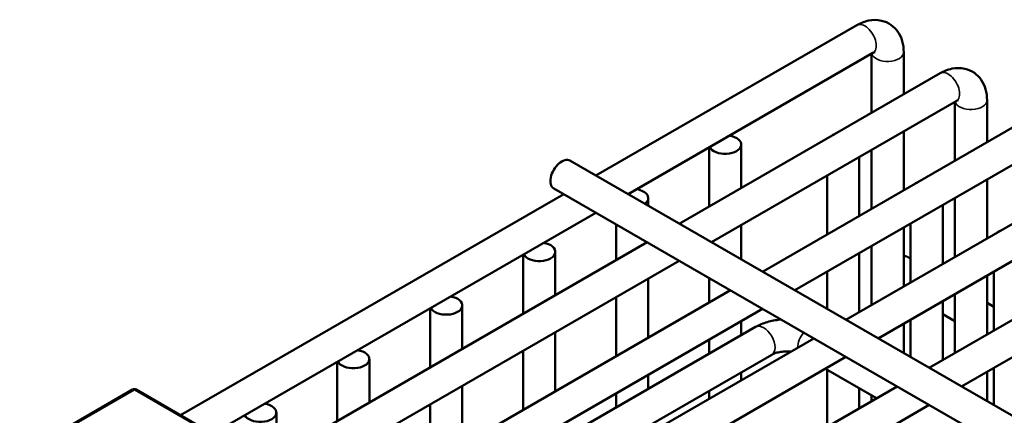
# Model space of a CAD drawing. Header units: inches. Extents: x 1 to 237, y 4 to 150.
# Tile 215 of 237: x 201.27 to 204.89, y 88.3 to 89.75. Entities that reach past the tile are written whole.
import ezdxf

# ---------------------------------------------------------------- set-up
doc = ezdxf.new("R2010")
doc.units = ezdxf.units.IN
doc.header["$LTSCALE"] = 7
doc.header["$MEASUREMENT"] = 0
doc.layers.add('Visible (ANSI)', color=7, linetype='Continuous', lineweight=50)
doc.layers.add('Visible Narrow (ANSI)', color=7, linetype='Continuous', lineweight=35)

msp = doc.modelspace()

# ---------------------------------------------------------------- linework, layer by layer
at = {"layer": 'Visible (ANSI)'}
for p, q in [((203.3866, 89.1782), (204.3453, 89.7318)), ((203.5047, 89.11), (204.4044, 89.6295)), ((204.3993, 89.6265), (204.3993, 89.4093)), ((204.5174, 89.6324), (204.5174, 89.4775)), ((203.6928, 89.0014), (204.6515, 89.555)), ((203.8109, 88.9332), (204.7106, 89.4527)), ((204.8236, 89.4556), (204.8236, 89.3007)), ((204.7055, 89.4497), (204.7055, 89.2325)), ((203.999, 88.8246), (204.9578, 89.3782)), ((204.5174, 89.3411), (204.5174, 89.1239)), ((203.8024, 89.2819), (203.8024, 89.0647)), ((203.9205, 89.2925), (203.9205, 89.1329)), ((204.1171, 88.7564), (205.0168, 89.2759)), ((204.3993, 89.2729), (204.3993, 89.0557)), ((204.3544, 89.247), (204.3544, 89.0298)), ((203.2908, 89.2335), (211.4694, 84.5116)), ((204.3052, 88.6478), (205.264, 89.2014)), ((204.2363, 89.1788), (204.2363, 88.9616)), ((204.8236, 89.1643), (204.8236, 88.9471)), ((203.2318, 89.1312), (211.3355, 84.4525)), ((201.8603, 88.297), (203.2684, 89.11)), ((203.579, 89.0953), (203.579, 89.0671)), ((204.4233, 88.5796), (205.323, 89.0991)), ((204.7055, 89.0961), (204.7055, 88.8789)), ((204.6606, 89.0702), (204.6606, 88.853)), ((201.9784, 88.2288), (203.3866, 89.0418)), ((204.6115, 88.471), (205.5702, 89.0246)), ((203.4609, 88.9989), (203.4609, 88.8675)), ((203.9205, 88.9965), (203.9205, 88.8699)), ((204.5174, 88.9875), (204.5174, 88.7703)), ((204.5425, 89.002), (204.5425, 88.7848)), ((202.128, 88.098), (203.5747, 88.9332)), ((204.3993, 88.9193), (204.3993, 88.7021)), ((204.7296, 88.4028), (205.6293, 88.9223)), ((203.1193, 88.8876), (203.1193, 88.6703)), ((203.2374, 88.8981), (203.2374, 88.7385)), ((204.3544, 88.8934), (204.3544, 88.6762)), ((204.5296, 88.8803), (204.5425, 88.8728)), ((201.6255, 87.6715), (203.6928, 88.865)), ((203.8024, 88.8017), (203.8024, 88.7111)), ((204.2363, 88.8252), (204.2363, 88.6876)), ((204.8236, 88.8107), (204.8236, 88.5935)), ((204.8488, 88.8252), (204.8488, 88.608)), ((203.579, 88.7993), (203.579, 88.5821)), ((201.8137, 87.5629), (203.8809, 88.7564)), ((203.4609, 88.7311), (203.4609, 88.5139)), ((204.7055, 88.7425), (204.7055, 88.5253)), ((202.8959, 88.7009), (202.8959, 88.5414)), ((204.6606, 88.7166), (204.6606, 88.4994)), ((204.8236, 88.7105), (204.8488, 88.696)), ((201.9318, 87.4947), (203.999, 88.6882)), ((202.7778, 88.6904), (202.7778, 88.4732)), ((204.6606, 88.6683), (204.7055, 88.6424)), ((203.9735, 88.6217), (202.6651, 87.8663)), ((203.9205, 88.6429), (203.9205, 88.5911)), ((204.5174, 88.6339), (204.5174, 88.5253)), ((204.5425, 88.6484), (204.5425, 88.5108)), ((203.2374, 88.6022), (203.2374, 88.3849)), ((202.1199, 87.3861), (204.1871, 88.5796)), ((203.8024, 88.5747), (203.8024, 88.5229)), ((204.0326, 88.5194), (202.7242, 87.764)), ((203.1193, 88.534), (203.1193, 88.3167)), ((202.238, 87.3179), (204.3052, 88.5114)), ((202.4363, 88.4932), (202.4363, 88.276)), ((202.5544, 88.5037), (202.5544, 88.3442)), ((203.579, 88.4457), (203.579, 88.3939)), ((203.9205, 88.4547), (203.9205, 88.4257)), ((204.4179, 88.3593), (204.2298, 88.4679)), ((204.2363, 88.4641), (204.2363, 88.2544)), ((204.8236, 88.4571), (204.8236, 88.3485)), ((204.8488, 88.4716), (204.8488, 88.334)), ((202.8959, 88.405), (202.8959, 88.1878)), ((201.6849, 88.3911), (201.2699, 88.1514)), ((202.1217, 88.1461), (201.6974, 88.3911)), ((202.4261, 87.2093), (204.4934, 88.4028)), ((203.4609, 88.3775), (203.4609, 88.3257)), ((203.8024, 88.3865), (203.8024, 88.3575)), ((204.3544, 88.3959), (204.3544, 88.3226)), ((204.3993, 88.37), (204.3993, 88.3485)), ((202.5442, 87.1411), (204.6115, 88.3346)), ((202.7778, 88.3368), (202.7778, 88.1196)), ((202.2129, 88.3065), (202.2129, 88.147))]:
    msp.add_line(p, q, dxfattribs=at)
msp.add_arc((201.6912, 88.3802), 0.0125, 60, 120, dxfattribs=at)
for centre, major_axis, start_param, end_param in [((203.8615, 89.2925), (0.0591, 0), 3.416151, 7.579423), ((204.2954, 89.3019), (0.0591, 0), 2.177091, 2.535298), ((203.2613, 89.1824), (0.0295, 0.0511), 0, 3.141593), ((203.5199, 89.0953), (0.0591, 0), 5.621497, 7.579423), ((204.6016, 89.1251), (0.0591, 0), 2.177091, 2.535298), ((204.9078, 88.9483), (0.0591, 0), 2.177091, 2.535298), ((203.1784, 88.8981), (0.0591, 0), 3.416151, 7.579423), ((204.5001, 88.8291), (0.0295, 0.0511), 0, 0.35832), ((202.8369, 88.7009), (0.0591, 0), 3.416151, 7.579423), ((202.4953, 88.5037), (0.0591, 0), 3.416151, 7.579423), ((202.1538, 88.3065), (0.0591, 0), 3.416151, 7.579423)]:
    msp.add_ellipse(centre, major_axis=major_axis, ratio=0.57735, start_param=start_param, end_param=end_param, dxfattribs=at)
for points, knots in [([(204.3453, 89.7318), (204.3587, 89.7395), (204.3732, 89.7455), (204.4038, 89.7517), (204.42, 89.7521), (204.4483, 89.7455), (204.4603, 89.7402), (204.4807, 89.7259), (204.4891, 89.7172), (204.5033, 89.6969), (204.5085, 89.6853), (204.5158, 89.6599), (204.5174, 89.6461), (204.5174, 89.6324)], [0, 0, 0, 0, 0.314159, 0.314159, 0.611451, 0.611451, 0.836785, 0.836785, 1.050201, 1.050201, 1.29221, 1.29221, 1.570796, 1.570796, 1.570796, 1.570796]), ([(204.4044, 89.6295), (204.4071, 89.631), (204.4093, 89.632), (204.412, 89.6329), (204.4126, 89.633), (204.4126, 89.633)], [0, 0, 0, 0, 0.2067237, 0.2067237, 0.3804885, 0.3804885, 0.3804885, 0.3804885]), ([(204.6515, 89.555), (204.6649, 89.5627), (204.6794, 89.5687), (204.7101, 89.5749), (204.7263, 89.5753), (204.7546, 89.5687), (204.7666, 89.5634), (204.7869, 89.5491), (204.7954, 89.5404), (204.8095, 89.5201), (204.8147, 89.5085), (204.822, 89.4831), (204.8236, 89.4693), (204.8236, 89.4556)], [0, 0, 0, 0, 0.314159, 0.314159, 0.611451, 0.611451, 0.836785, 0.836785, 1.050201, 1.050201, 1.29221, 1.29221, 1.570796, 1.570796, 1.570796, 1.570796]), ([(204.7106, 89.4527), (204.7133, 89.4542), (204.7155, 89.4552), (204.7182, 89.4561), (204.7189, 89.4562), (204.7189, 89.4562)], [0, 0, 0, 0, 0.2067237, 0.2067237, 0.3804885, 0.3804885, 0.3804885, 0.3804885]), ([(204.0672, 88.6489), (204.0657, 88.6488), (204.0642, 88.6486), (204.0469, 88.6471), (204.0313, 88.6442), (204.0013, 88.6353), (203.9869, 88.6294), (203.9735, 88.6217)], [5.6253299, 5.6253299, 5.6253299, 5.6253299, 5.6548668, 5.6548668, 5.969026, 5.969026, 6.2831853, 6.2831853, 6.2831853, 6.2831853]), ([(204.1022, 88.5306), (204.1003, 88.5308), (204.0983, 88.531), (204.0894, 88.5316), (204.0824, 88.5316), (204.0687, 88.5305), (204.0621, 88.5295), (204.0503, 88.5268), (204.045, 88.5251), (204.0375, 88.522), (204.0348, 88.5207), (204.0326, 88.5194)], [5.309129, 5.309129, 5.309129, 5.309129, 5.3816287, 5.3816287, 5.629603, 5.629603, 5.8772675, 5.8772675, 6.1149315, 6.1149315, 6.2831853, 6.2831853, 6.2831853, 6.2831853])]:
    msp.add_open_spline(points, degree=3, knots=knots, dxfattribs=at)
at = {"layer": 'Visible Narrow (ANSI)'}
for p, q in [((201.2761, 88.1508), (201.6912, 88.3904)), ((201.6912, 88.3904), (202.1155, 88.1455))]:
    msp.add_line(p, q, dxfattribs=at)
for centre, major_axis, start_param, end_param in [((204.3748, 89.6806), (0.0295, -0.0511), 0, 3.141593), ((204.4583, 89.6324), (-0.0591, 0), 0.159548, 3.141593), ((204.6811, 89.5038), (0.0295, -0.0511), 0, 3.141593), ((204.7646, 89.4556), (-0.0591, 0), 0.159548, 3.141593), ((204.0031, 88.5706), (-0.0295, 0.0511), 3.141593, 6.283185), ((204.1701, 88.5706), (-0.0295, -0.0511), 4.4315, 5.513784), ((201.6912, 88.3802), (-0.0062, 0.0108), 5.497787, 6.283185), ((201.6912, 88.3802), (0.0063, 0.0108), 0, 0.785398)]:
    msp.add_ellipse(centre, major_axis=major_axis, ratio=0.57735, start_param=start_param, end_param=end_param, dxfattribs=at)

doc.saveas('drawing.dxf')
